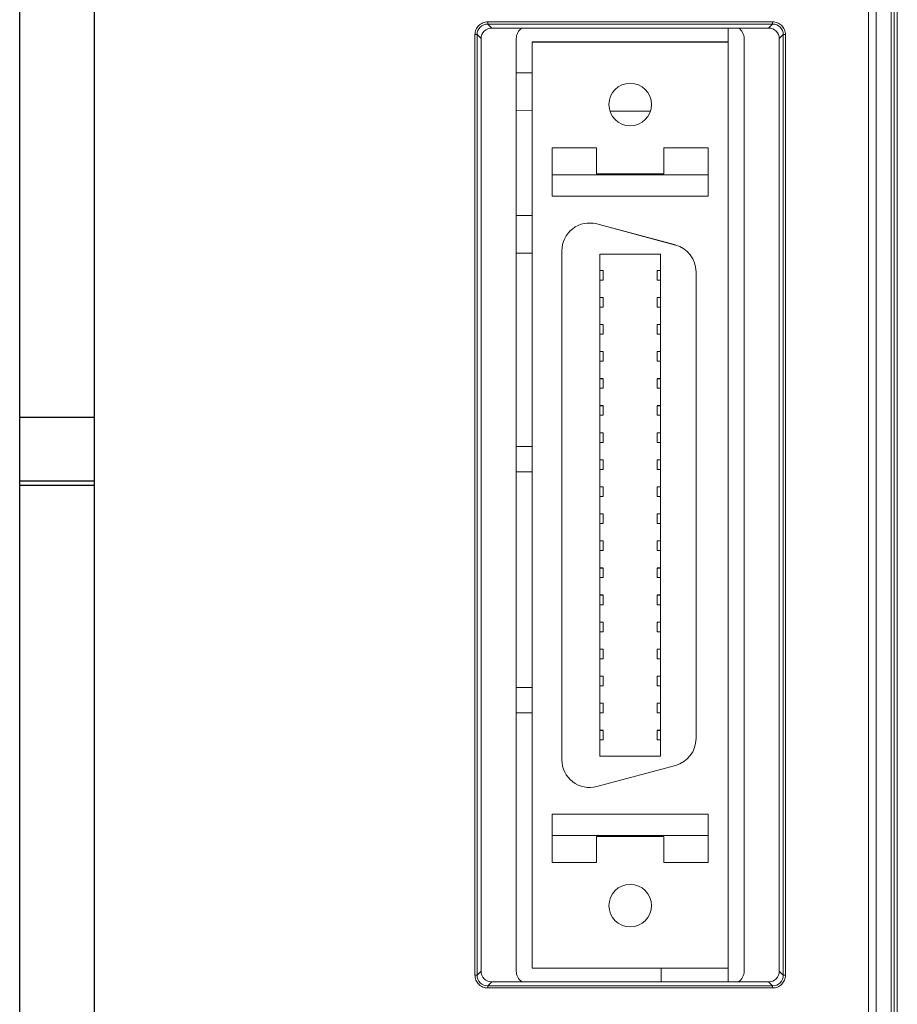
# Model space of a CAD drawing. Header units: millimetres. Extents: x -594 to 595, y -419 to 422.
# Tile 30 of 124: x -384 to -343, y 195 to 241. Entities that reach past the tile are written whole.
import ezdxf

# ---------------------------------------------------------------- set-up
doc = ezdxf.new("R2010")
doc.units = ezdxf.units.MM
doc.header["$MEASUREMENT"] = 0
doc.layers.add('layer 1', color=7, linetype='Continuous')

msp = doc.modelspace()

# ---------------------------------------------------------------- linework, layer by layer
at = {"layer": 'layer 1', "lineweight": 9}
for points in [[(-343.1827, 48.8568), (-343.1827, 48.8568), (-343.1827, 297.8562), (-343.1827, 297.8562)], [(-343.0403, 48.5136), (-343.0403, 48.5136), (-343.0403, 296.3518), (-343.0403, 296.3518)], [(-344.3898, 260.2332), (-344.3898, 260.2332), (-344.3898, 49.2109), (-344.3898, 49.2109)], [(-344.0363, 49.6982), (-344.0363, 49.6982), (-344.0363, 259.9441), (-344.0363, 259.9441)], [(-343.3291, 259.9441), (-343.3291, 259.9441), (-343.3291, 49.6982), (-343.3291, 49.6982)], [(-362.2717, 241.1964), (-362.2717, 241.1964), (-362.2717, 241.2963), (-362.2717, 241.2963)], [(-348.8937, 241.2963), (-348.8937, 241.2963), (-362.2717, 241.2963), (-362.2717, 241.2963)], [(-362.2717, 241.1964), (-362.2717, 241.1964), (-362.083, 241.0077), (-362.083, 241.0077)], [(-362.2717, 241.1964), (-362.2717, 241.1964), (-348.8937, 241.1964), (-348.8937, 241.1964)], [(-362.083, 241.0077), (-362.083, 241.0077), (-349.0824, 241.0077), (-349.0824, 241.0077)], [(-350.9827, 196.2277), (-350.9827, 196.2277), (-350.9827, 241.0077), (-350.9827, 241.0077)], [(-349.0824, 241.0077), (-349.0824, 241.0077), (-348.8937, 241.1964), (-348.8937, 241.1964)], [(-348.8937, 241.2963), (-348.8937, 241.2963), (-348.8937, 241.1964), (-348.8937, 241.1964)], [(-362.8713, 240.6967), (-362.8713, 240.6967), (-362.8713, 196.5387), (-362.8713, 196.5387)], [(-362.8713, 240.6967), (-362.8713, 240.6967), (-362.7714, 240.6967), (-362.7714, 240.6967)], [(-362.7714, 196.5387), (-362.7714, 196.5387), (-362.7714, 240.6967), (-362.7714, 240.6967)], [(-362.5827, 240.508), (-362.5827, 240.508), (-362.7714, 240.6967), (-362.7714, 240.6967)], [(-362.5827, 196.7274), (-362.5827, 196.7274), (-362.5827, 240.508), (-362.5827, 240.508)], [(-360.9327, 196.7274), (-360.9327, 196.7274), (-360.9327, 240.508), (-360.9327, 240.508)], [(-350.2327, 240.5081), (-350.2327, 240.5081), (-350.2327, 196.7274), (-350.2327, 196.7274)], [(-348.394, 240.6967), (-348.394, 240.6967), (-348.5827, 240.508), (-348.5827, 240.508)], [(-348.5827, 240.508), (-348.5827, 240.508), (-348.5827, 196.7274), (-348.5827, 196.7274)], [(-348.394, 240.6967), (-348.394, 240.6967), (-348.394, 196.5387), (-348.394, 196.5387)], [(-348.394, 240.6967), (-348.394, 240.6967), (-348.294, 240.6967), (-348.294, 240.6967)], [(-348.294, 196.5387), (-348.294, 196.5387), (-348.294, 240.6967), (-348.294, 240.6967)], [(-353.7327, 240.3555), (-353.7327, 240.3555), (-360.1827, 240.3555), (-360.1827, 240.3555)], [(-360.1827, 196.8703), (-360.1827, 196.8703), (-360.1827, 240.3502), (-360.1827, 240.3502)], [(-360.1827, 240.3502), (-360.1827, 240.3502), (-350.9827, 240.3502), (-350.9827, 240.3502)], [(-353.7327, 240.3555), (-353.7327, 240.3555), (-353.7327, 240.3652), (-353.7327, 240.3652)], [(-353.7327, 240.3652), (-353.7327, 240.3652), (-350.9827, 240.3652), (-350.9827, 240.3652)], [(-360.9327, 238.9109), (-360.9327, 238.9109), (-360.1827, 238.9054), (-360.1827, 238.9054)], [(-360.1827, 237.138), (-360.1827, 237.138), (-360.9327, 237.1434), (-360.9327, 237.1434)], [(-354.6408, 237.0979), (-354.6408, 237.0979), (-356.5296, 237.1115), (-356.5296, 237.1115)], [(-359.2427, 233.109), (-359.2427, 233.109), (-359.2427, 235.3801), (-359.2427, 235.3801)], [(-357.1577, 235.3801), (-357.1577, 235.3801), (-359.2427, 235.3801), (-359.2427, 235.3801)], [(-357.1577, 234.159), (-357.1577, 234.159), (-357.1577, 235.3801), (-357.1577, 235.3801)], [(-354.0077, 235.3801), (-354.0077, 235.3801), (-354.0077, 234.159), (-354.0077, 234.159)], [(-351.9227, 235.3801), (-351.9227, 235.3801), (-354.0077, 235.3801), (-354.0077, 235.3801)], [(-351.9227, 233.109), (-351.9227, 233.109), (-351.9227, 235.3801), (-351.9227, 235.3801)], [(-351.9227, 234.109), (-351.9227, 234.109), (-359.2427, 234.109), (-359.2427, 234.109)], [(-357.1577, 234.1652), (-357.1577, 234.1652), (-354.0077, 234.1652), (-354.0077, 234.1652)], [(-354.0077, 234.159), (-354.0077, 234.159), (-357.1577, 234.159), (-357.1577, 234.159)], [(-351.9227, 233.109), (-351.9227, 233.109), (-359.2427, 233.109), (-359.2427, 233.109)], [(-360.9327, 232.2071), (-360.9327, 232.2071), (-360.1827, 232.2017), (-360.1827, 232.2017)], [(-353.4562, 230.8245), (-353.4562, 230.8245), (-357.1562, 231.8159), (-357.1562, 231.8159)], [(-357.1562, 231.8091), (-357.1562, 231.8091), (-353.4562, 230.8177), (-353.4562, 230.8177)], [(-352.4927, 229.562), (-352.4927, 230.1504), (-352.8879, 230.6654), (-353.4562, 230.8177)], [(-360.1827, 230.4342), (-360.1827, 230.4342), (-360.9327, 230.4396), (-360.9327, 230.4396)], [(-358.7927, 230.5534), (-358.7927, 230.5534), (-358.7927, 206.6534), (-358.7927, 206.6534)], [(-357.0027, 230.3834), (-357.0027, 230.3834), (-357.0027, 206.8234), (-357.0027, 206.8234)], [(-357.0027, 230.3834), (-357.0027, 230.3834), (-354.1627, 230.3834), (-354.1627, 230.3834)], [(-354.1627, 230.3834), (-354.1627, 230.3834), (-354.1627, 206.8234), (-354.1627, 206.8234)], [(-356.8527, 229.6302), (-356.8527, 229.6302), (-357.0027, 229.6302), (-357.0027, 229.6302)], [(-357.0027, 229.6247), (-357.0027, 229.6247), (-356.8527, 229.6247), (-356.8527, 229.6247)], [(-356.8527, 229.6247), (-356.8527, 229.6247), (-356.8527, 229.1747), (-356.8527, 229.1747)], [(-354.3127, 229.6302), (-354.3127, 229.6302), (-354.1627, 229.6302), (-354.1627, 229.6302)], [(-354.3127, 229.6247), (-354.3127, 229.6247), (-354.3127, 229.1747), (-354.3127, 229.1747)], [(-354.3127, 229.6247), (-354.3127, 229.6247), (-354.1627, 229.6247), (-354.1627, 229.6247)], [(-352.4927, 207.6448), (-352.4927, 207.6448), (-352.4927, 229.562), (-352.4927, 229.562)], [(-356.8527, 229.1747), (-356.8527, 229.1747), (-357.0027, 229.1747), (-357.0027, 229.1747)], [(-354.1627, 229.1747), (-354.1627, 229.1747), (-354.3127, 229.1747), (-354.3127, 229.1747)], [(-356.8527, 228.3602), (-356.8527, 228.3602), (-357.0027, 228.3602), (-357.0027, 228.3602)], [(-354.3127, 228.3602), (-354.3127, 228.3602), (-354.1627, 228.3602), (-354.1627, 228.3602)], [(-357.0027, 228.3547), (-357.0027, 228.3547), (-356.8527, 228.3547), (-356.8527, 228.3547)], [(-356.8527, 227.9047), (-356.8527, 227.9047), (-357.0027, 227.9047), (-357.0027, 227.9047)], [(-356.8527, 228.3547), (-356.8527, 228.3547), (-356.8527, 227.9047), (-356.8527, 227.9047)], [(-354.3127, 227.9047), (-354.3127, 227.9047), (-354.3127, 228.3547), (-354.3127, 228.3547)], [(-354.3127, 228.3547), (-354.3127, 228.3547), (-354.1627, 228.3547), (-354.1627, 228.3547)], [(-354.1627, 227.9047), (-354.1627, 227.9047), (-354.3127, 227.9047), (-354.3127, 227.9047)], [(-357.0027, 227.0902), (-357.0027, 227.0902), (-356.8527, 227.0902), (-356.8527, 227.0902)], [(-357.0027, 227.0847), (-357.0027, 227.0847), (-356.8527, 227.0847), (-356.8527, 227.0847)], [(-356.8527, 227.0847), (-356.8527, 227.0847), (-356.8527, 226.6347), (-356.8527, 226.6347)], [(-354.3127, 227.0902), (-354.3127, 227.0902), (-354.1627, 227.0902), (-354.1627, 227.0902)], [(-354.3127, 226.6347), (-354.3127, 226.6347), (-354.3127, 227.0847), (-354.3127, 227.0847)], [(-354.3127, 227.0847), (-354.3127, 227.0847), (-354.1627, 227.0847), (-354.1627, 227.0847)], [(-356.8527, 226.6347), (-356.8527, 226.6347), (-357.0027, 226.6347), (-357.0027, 226.6347)], [(-354.1627, 226.6347), (-354.1627, 226.6347), (-354.3127, 226.6347), (-354.3127, 226.6347)], [(-357.0027, 225.8202), (-357.0027, 225.8202), (-356.8527, 225.8202), (-356.8527, 225.8202)], [(-357.0027, 225.8147), (-357.0027, 225.8147), (-356.8527, 225.8147), (-356.8527, 225.8147)], [(-356.8527, 225.8147), (-356.8527, 225.8147), (-356.8527, 225.3647), (-356.8527, 225.3647)], [(-354.3127, 225.8202), (-354.3127, 225.8202), (-354.1627, 225.8202), (-354.1627, 225.8202)], [(-354.3127, 225.3647), (-354.3127, 225.3647), (-354.3127, 225.8147), (-354.3127, 225.8147)], [(-354.3127, 225.8147), (-354.3127, 225.8147), (-354.1627, 225.8147), (-354.1627, 225.8147)], [(-356.8527, 225.3647), (-356.8527, 225.3647), (-357.0027, 225.3647), (-357.0027, 225.3647)], [(-354.1627, 225.3647), (-354.1627, 225.3647), (-354.3127, 225.3647), (-354.3127, 225.3647)], [(-357.0027, 224.5502), (-357.0027, 224.5502), (-356.8527, 224.5502), (-356.8527, 224.5502)], [(-357.0027, 224.5447), (-357.0027, 224.5447), (-356.8527, 224.5447), (-356.8527, 224.5447)], [(-356.8527, 224.5447), (-356.8527, 224.5447), (-356.8527, 224.0947), (-356.8527, 224.0947)], [(-354.3127, 224.5502), (-354.3127, 224.5502), (-354.1627, 224.5502), (-354.1627, 224.5502)], [(-354.3127, 224.0947), (-354.3127, 224.0947), (-354.3127, 224.5447), (-354.3127, 224.5447)], [(-354.3127, 224.5447), (-354.3127, 224.5447), (-354.1627, 224.5447), (-354.1627, 224.5447)], [(-356.8527, 224.0947), (-356.8527, 224.0947), (-357.0027, 224.0947), (-357.0027, 224.0947)], [(-354.1627, 224.0947), (-354.1627, 224.0947), (-354.3127, 224.0947), (-354.3127, 224.0947)], [(-357.0027, 223.2802), (-357.0027, 223.2802), (-356.8527, 223.2802), (-356.8527, 223.2802)], [(-357.0027, 223.2747), (-357.0027, 223.2747), (-356.8527, 223.2747), (-356.8527, 223.2747)], [(-356.8527, 223.2747), (-356.8527, 223.2747), (-356.8527, 222.8247), (-356.8527, 222.8247)], [(-354.3127, 223.2802), (-354.3127, 223.2802), (-354.1627, 223.2802), (-354.1627, 223.2802)], [(-354.3127, 222.8247), (-354.3127, 222.8247), (-354.3127, 223.2747), (-354.3127, 223.2747)], [(-354.3127, 223.2747), (-354.3127, 223.2747), (-354.1627, 223.2747), (-354.1627, 223.2747)], [(-356.8527, 222.8247), (-356.8527, 222.8247), (-357.0027, 222.8247), (-357.0027, 222.8247)], [(-354.1627, 222.8247), (-354.1627, 222.8247), (-354.3127, 222.8247), (-354.3127, 222.8247)], [(-357.0027, 222.0102), (-357.0027, 222.0102), (-356.8527, 222.0102), (-356.8527, 222.0102)], [(-357.0027, 222.0047), (-357.0027, 222.0047), (-356.8527, 222.0047), (-356.8527, 222.0047)], [(-356.8527, 222.0047), (-356.8527, 222.0047), (-356.8527, 221.5547), (-356.8527, 221.5547)], [(-354.3127, 222.0102), (-354.3127, 222.0102), (-354.1627, 222.0102), (-354.1627, 222.0102)], [(-354.3127, 221.5547), (-354.3127, 221.5547), (-354.3127, 222.0047), (-354.3127, 222.0047)], [(-354.3127, 222.0047), (-354.3127, 222.0047), (-354.1627, 222.0047), (-354.1627, 222.0047)], [(-356.8527, 221.5547), (-356.8527, 221.5547), (-357.0027, 221.5547), (-357.0027, 221.5547)], [(-354.1627, 221.5547), (-354.1627, 221.5547), (-354.3127, 221.5547), (-354.3127, 221.5547)], [(-360.9327, 221.3565), (-360.9327, 221.3565), (-360.1827, 221.3565), (-360.1827, 221.3565)], [(-357.0027, 220.7402), (-357.0027, 220.7402), (-356.8527, 220.7402), (-356.8527, 220.7402)], [(-357.0027, 220.7347), (-357.0027, 220.7347), (-356.8527, 220.7347), (-356.8527, 220.7347)], [(-356.8527, 220.7347), (-356.8527, 220.7347), (-356.8527, 220.2847), (-356.8527, 220.2847)], [(-354.3127, 220.7402), (-354.3127, 220.7402), (-354.1627, 220.7402), (-354.1627, 220.7402)], [(-354.3127, 220.2847), (-354.3127, 220.2847), (-354.3127, 220.7347), (-354.3127, 220.7347)], [(-354.3127, 220.7347), (-354.3127, 220.7347), (-354.1627, 220.7347), (-354.1627, 220.7347)], [(-360.1827, 220.166), (-360.1827, 220.166), (-360.9327, 220.166), (-360.9327, 220.166)], [(-356.8527, 220.2847), (-356.8527, 220.2847), (-357.0027, 220.2847), (-357.0027, 220.2847)], [(-354.1627, 220.2847), (-354.1627, 220.2847), (-354.3127, 220.2847), (-354.3127, 220.2847)], [(-357.0027, 219.4702), (-357.0027, 219.4702), (-356.8527, 219.4702), (-356.8527, 219.4702)], [(-357.0027, 219.4647), (-357.0027, 219.4647), (-356.8527, 219.4647), (-356.8527, 219.4647)], [(-356.8527, 219.4647), (-356.8527, 219.4647), (-356.8527, 219.0147), (-356.8527, 219.0147)], [(-354.3127, 219.4702), (-354.3127, 219.4702), (-354.1627, 219.4702), (-354.1627, 219.4702)], [(-354.3127, 219.0147), (-354.3127, 219.0147), (-354.3127, 219.4647), (-354.3127, 219.4647)], [(-354.3127, 219.4647), (-354.3127, 219.4647), (-354.1627, 219.4647), (-354.1627, 219.4647)], [(-356.8527, 219.0147), (-356.8527, 219.0147), (-357.0027, 219.0147), (-357.0027, 219.0147)], [(-354.1627, 219.0147), (-354.1627, 219.0147), (-354.3127, 219.0147), (-354.3127, 219.0147)], [(-357.0027, 218.2002), (-357.0027, 218.2002), (-356.8527, 218.2002), (-356.8527, 218.2002)], [(-357.0027, 218.1947), (-357.0027, 218.1947), (-356.8527, 218.1947), (-356.8527, 218.1947)], [(-356.8527, 218.1947), (-356.8527, 218.1947), (-356.8527, 217.7447), (-356.8527, 217.7447)], [(-354.3127, 218.2002), (-354.3127, 218.2002), (-354.1627, 218.2002), (-354.1627, 218.2002)], [(-354.3127, 217.7447), (-354.3127, 217.7447), (-354.3127, 218.1947), (-354.3127, 218.1947)], [(-354.3127, 218.1947), (-354.3127, 218.1947), (-354.1627, 218.1947), (-354.1627, 218.1947)], [(-356.8527, 217.7447), (-356.8527, 217.7447), (-357.0027, 217.7447), (-357.0027, 217.7447)], [(-354.1627, 217.7447), (-354.1627, 217.7447), (-354.3127, 217.7447), (-354.3127, 217.7447)], [(-357.0027, 216.9302), (-357.0027, 216.9302), (-356.8527, 216.9302), (-356.8527, 216.9302)], [(-357.0027, 216.9247), (-357.0027, 216.9247), (-356.8527, 216.9247), (-356.8527, 216.9247)], [(-356.8527, 216.9247), (-356.8527, 216.9247), (-356.8527, 216.4747), (-356.8527, 216.4747)], [(-354.3127, 216.9302), (-354.3127, 216.9302), (-354.1627, 216.9302), (-354.1627, 216.9302)], [(-354.3127, 216.4747), (-354.3127, 216.4747), (-354.3127, 216.9247), (-354.3127, 216.9247)], [(-354.3127, 216.9247), (-354.3127, 216.9247), (-354.1627, 216.9247), (-354.1627, 216.9247)], [(-356.8527, 216.4747), (-356.8527, 216.4747), (-357.0027, 216.4747), (-357.0027, 216.4747)], [(-354.1627, 216.4747), (-354.1627, 216.4747), (-354.3127, 216.4747), (-354.3127, 216.4747)], [(-357.0027, 215.6602), (-357.0027, 215.6602), (-356.8527, 215.6602), (-356.8527, 215.6602)], [(-357.0027, 215.6547), (-357.0027, 215.6547), (-356.8527, 215.6547), (-356.8527, 215.6547)], [(-356.8527, 215.6547), (-356.8527, 215.6547), (-356.8527, 215.2047), (-356.8527, 215.2047)], [(-354.3127, 215.6602), (-354.3127, 215.6602), (-354.1627, 215.6602), (-354.1627, 215.6602)], [(-354.3127, 215.2047), (-354.3127, 215.2047), (-354.3127, 215.6547), (-354.3127, 215.6547)], [(-354.3127, 215.6547), (-354.3127, 215.6547), (-354.1627, 215.6547), (-354.1627, 215.6547)], [(-356.8527, 215.2047), (-356.8527, 215.2047), (-357.0027, 215.2047), (-357.0027, 215.2047)], [(-354.1627, 215.2047), (-354.1627, 215.2047), (-354.3127, 215.2047), (-354.3127, 215.2047)], [(-357.0027, 214.3902), (-357.0027, 214.3902), (-356.8527, 214.3902), (-356.8527, 214.3902)], [(-357.0027, 214.3847), (-357.0027, 214.3847), (-356.8527, 214.3847), (-356.8527, 214.3847)], [(-356.8527, 214.3847), (-356.8527, 214.3847), (-356.8527, 213.9347), (-356.8527, 213.9347)], [(-354.3127, 214.3902), (-354.3127, 214.3902), (-354.1627, 214.3902), (-354.1627, 214.3902)], [(-354.3127, 213.9347), (-354.3127, 213.9347), (-354.3127, 214.3847), (-354.3127, 214.3847)], [(-354.3127, 214.3847), (-354.3127, 214.3847), (-354.1627, 214.3847), (-354.1627, 214.3847)], [(-356.8527, 213.9347), (-356.8527, 213.9347), (-357.0027, 213.9347), (-357.0027, 213.9347)], [(-354.1627, 213.9347), (-354.1627, 213.9347), (-354.3127, 213.9347), (-354.3127, 213.9347)], [(-357.0027, 213.1203), (-357.0027, 213.1203), (-356.8527, 213.1203), (-356.8527, 213.1203)], [(-357.0027, 213.1147), (-357.0027, 213.1147), (-356.8527, 213.1147), (-356.8527, 213.1147)], [(-356.8527, 213.1147), (-356.8527, 213.1147), (-356.8527, 212.6647), (-356.8527, 212.6647)], [(-354.3127, 213.1203), (-354.3127, 213.1203), (-354.1627, 213.1203), (-354.1627, 213.1203)], [(-354.3127, 212.6647), (-354.3127, 212.6647), (-354.3127, 213.1147), (-354.3127, 213.1147)], [(-354.3127, 213.1147), (-354.3127, 213.1147), (-354.1627, 213.1147), (-354.1627, 213.1147)], [(-356.8527, 212.6647), (-356.8527, 212.6647), (-357.0027, 212.6647), (-357.0027, 212.6647)], [(-354.1627, 212.6647), (-354.1627, 212.6647), (-354.3127, 212.6647), (-354.3127, 212.6647)], [(-357.0027, 211.8503), (-357.0027, 211.8503), (-356.8527, 211.8503), (-356.8527, 211.8503)], [(-357.0027, 211.8447), (-357.0027, 211.8447), (-356.8527, 211.8447), (-356.8527, 211.8447)], [(-356.8527, 211.8447), (-356.8527, 211.8447), (-356.8527, 211.3947), (-356.8527, 211.3947)], [(-354.3127, 211.8503), (-354.3127, 211.8503), (-354.1627, 211.8503), (-354.1627, 211.8503)], [(-354.3127, 211.3947), (-354.3127, 211.3947), (-354.3127, 211.8447), (-354.3127, 211.8447)], [(-354.3127, 211.8447), (-354.3127, 211.8447), (-354.1627, 211.8447), (-354.1627, 211.8447)], [(-356.8527, 211.3947), (-356.8527, 211.3947), (-357.0027, 211.3947), (-357.0027, 211.3947)], [(-354.1627, 211.3947), (-354.1627, 211.3947), (-354.3127, 211.3947), (-354.3127, 211.3947)], [(-357.0027, 210.5803), (-357.0027, 210.5803), (-356.8527, 210.5803), (-356.8527, 210.5803)], [(-357.0027, 210.5747), (-357.0027, 210.5747), (-356.8527, 210.5747), (-356.8527, 210.5747)], [(-356.8527, 210.5747), (-356.8527, 210.5747), (-356.8527, 210.1247), (-356.8527, 210.1247)], [(-354.3127, 210.5803), (-354.3127, 210.5803), (-354.1627, 210.5803), (-354.1627, 210.5803)], [(-354.3127, 210.1247), (-354.3127, 210.1247), (-354.3127, 210.5747), (-354.3127, 210.5747)], [(-354.3127, 210.5747), (-354.3127, 210.5747), (-354.1627, 210.5747), (-354.1627, 210.5747)], [(-360.9327, 210.047), (-360.9327, 210.047), (-360.1827, 210.047), (-360.1827, 210.047)], [(-356.8527, 210.1247), (-356.8527, 210.1247), (-357.0027, 210.1247), (-357.0027, 210.1247)], [(-354.1627, 210.1247), (-354.1627, 210.1247), (-354.3127, 210.1247), (-354.3127, 210.1247)], [(-357.0027, 209.3103), (-357.0027, 209.3103), (-356.8527, 209.3103), (-356.8527, 209.3103)], [(-357.0027, 209.3047), (-357.0027, 209.3047), (-356.8527, 209.3047), (-356.8527, 209.3047)], [(-356.8527, 209.3047), (-356.8527, 209.3047), (-356.8527, 208.8547), (-356.8527, 208.8547)], [(-354.3127, 209.3103), (-354.3127, 209.3103), (-354.1627, 209.3103), (-354.1627, 209.3103)], [(-354.3127, 208.8547), (-354.3127, 208.8547), (-354.3127, 209.3047), (-354.3127, 209.3047)], [(-354.3127, 209.3047), (-354.3127, 209.3047), (-354.1627, 209.3047), (-354.1627, 209.3047)], [(-360.9327, 208.8565), (-360.9327, 208.8565), (-360.1827, 208.8565), (-360.1827, 208.8565)], [(-356.8527, 208.8547), (-356.8527, 208.8547), (-357.0027, 208.8547), (-357.0027, 208.8547)], [(-354.1627, 208.8547), (-354.1627, 208.8547), (-354.3127, 208.8547), (-354.3127, 208.8547)], [(-357.0027, 208.0403), (-357.0027, 208.0403), (-356.8527, 208.0403), (-356.8527, 208.0403)], [(-357.0027, 208.0347), (-357.0027, 208.0347), (-356.8527, 208.0347), (-356.8527, 208.0347)], [(-356.8527, 208.0347), (-356.8527, 208.0347), (-356.8527, 207.5847), (-356.8527, 207.5847)], [(-354.3127, 208.0403), (-354.3127, 208.0403), (-354.1627, 208.0403), (-354.1627, 208.0403)], [(-354.3127, 207.5847), (-354.3127, 207.5847), (-354.3127, 208.0347), (-354.3127, 208.0347)], [(-354.3127, 208.0347), (-354.3127, 208.0347), (-354.1627, 208.0347), (-354.1627, 208.0347)], [(-356.8527, 207.5847), (-356.8527, 207.5847), (-357.0027, 207.5847), (-357.0027, 207.5847)], [(-354.1627, 207.5847), (-354.1627, 207.5847), (-354.3127, 207.5847), (-354.3127, 207.5847)], [(-353.4562, 206.3891), (-352.8879, 206.5414), (-352.4927, 207.0565), (-352.4927, 207.6448)], [(-357.0027, 206.8303), (-357.0027, 206.8303), (-354.1627, 206.8303), (-354.1627, 206.8303)], [(-357.0027, 206.8234), (-357.0027, 206.8234), (-354.1627, 206.8234), (-354.1627, 206.8234)], [(-353.4562, 206.3891), (-353.4562, 206.3891), (-357.1562, 205.3977), (-357.1562, 205.3977)], [(-359.2427, 204.1053), (-359.2427, 204.1053), (-351.9227, 204.1053), (-351.9227, 204.1053)], [(-359.2427, 201.8302), (-359.2427, 201.8302), (-359.2427, 204.099), (-359.2427, 204.099)], [(-359.2427, 204.099), (-359.2427, 204.099), (-351.9227, 204.099), (-351.9227, 204.099)], [(-351.9227, 201.8302), (-351.9227, 201.8302), (-351.9227, 204.099), (-351.9227, 204.099)], [(-351.9227, 203.099), (-351.9227, 203.099), (-359.2427, 203.099), (-359.2427, 203.099)], [(-357.1577, 201.8302), (-357.1577, 201.8302), (-357.1577, 203.0491), (-357.1577, 203.0491)], [(-354.0077, 203.0491), (-354.0077, 203.0491), (-357.1577, 203.0491), (-357.1577, 203.0491)], [(-354.0077, 203.0491), (-354.0077, 203.0491), (-354.0077, 201.8302), (-354.0077, 201.8302)], [(-359.2427, 201.8302), (-359.2427, 201.8302), (-357.1577, 201.8302), (-357.1577, 201.8302)], [(-354.0077, 201.8302), (-354.0077, 201.8302), (-351.9227, 201.8302), (-351.9227, 201.8302)], [(-362.7714, 196.5387), (-362.7714, 196.5387), (-362.8713, 196.5387), (-362.8713, 196.5387)], [(-362.7714, 196.5387), (-362.7714, 196.5387), (-362.5827, 196.7274), (-362.5827, 196.7274)], [(-350.9827, 196.8703), (-350.9827, 196.8703), (-360.1827, 196.8703), (-360.1827, 196.8703)], [(-354.1327, 196.8703), (-354.1327, 196.8703), (-354.1327, 196.2277), (-354.1327, 196.2277)], [(-348.5827, 196.7274), (-348.5827, 196.7274), (-348.394, 196.5387), (-348.394, 196.5387)], [(-348.294, 196.5387), (-348.294, 196.5387), (-348.394, 196.5387), (-348.394, 196.5387)], [(-362.083, 196.2277), (-362.083, 196.2277), (-362.2717, 196.039), (-362.2717, 196.039)], [(-362.2717, 195.9391), (-362.2717, 195.9391), (-362.2717, 196.039), (-362.2717, 196.039)], [(-348.8937, 196.039), (-348.8937, 196.039), (-362.2717, 196.039), (-362.2717, 196.039)], [(-349.0824, 196.2277), (-349.0824, 196.2277), (-362.083, 196.2277), (-362.083, 196.2277)], [(-348.8937, 196.039), (-348.8937, 196.039), (-349.0824, 196.2277), (-349.0824, 196.2277)], [(-348.8937, 196.039), (-348.8937, 196.039), (-348.8937, 195.9391), (-348.8937, 195.9391)], [(-362.2717, 195.9391), (-362.2717, 195.9391), (-348.8937, 195.9391), (-348.8937, 195.9391)]]:
    msp.add_open_spline(points, degree=3, dxfattribs=at)
at = {"layer": 'layer 1', "color": 252}
for points in [[(-380.7495, 219.7329), (-380.7495, 219.7329), (-380.7495, 243.7264), (-380.7495, 243.7264), (-380.7495, 243.7264), (-380.7495, 243.7264), (-384.2495, 247.2264), (-384.2495, 247.2264), (-384.2495, 247.2264), (-384.2495, 247.2264), (-384.2495, 219.7329), (-384.2495, 219.7329), (-384.2495, 219.7329), (-384.2495, 219.7329), (-380.7495, 219.7329), (-380.7495, 219.7329)], [(-380.7495, 222.7335), (-380.7495, 222.7335), (-384.2495, 222.7335), (-384.2495, 222.7335), (-384.2495, 222.7335), (-384.2495, 222.7335), (-384.2495, 169.2855), (-384.2495, 169.2855), (-384.2495, 169.2855), (-384.2495, 169.2855), (-380.7495, 169.2855), (-380.7495, 169.2855), (-380.7495, 169.2855), (-380.7495, 169.2855), (-380.7495, 222.7335), (-380.7495, 222.7335)], [(-380.7495, 219.5524), (-380.7495, 219.5524), (-384.2495, 219.5524), (-384.2495, 219.5524), (-384.2495, 219.5524), (-384.2495, 219.5524), (-384.2495, 89.062), (-384.2495, 89.062), (-384.2495, 89.062), (-384.2495, 89.062), (-380.7495, 89.062), (-380.7495, 89.062), (-380.7495, 89.062), (-380.7495, 89.062), (-380.7495, 219.5524), (-380.7495, 219.5524)]]:
    msp.add_open_spline(points, degree=3, knots=[0, 0, 0, 0, 0.2, 0.2, 0.2, 0.2, 0.4, 0.4, 0.4, 0.4, 0.6, 0.6, 0.6, 0.6, 1, 1, 1, 1], dxfattribs=at)
at = {"layer": 'layer 1', "lineweight": 9}
for points, knots in [([(-362.6957, 241.1207), (-362.7503, 241.0651), (-362.7956, 240.9988), (-362.8257, 240.9262), (-362.8257, 240.9262), (-362.8557, 240.8536), (-362.8704, 240.7747), (-362.8713, 240.6967)], [0, 0, 0, 0, 0.3333333, 0.3333333, 0.3333333, 0.3333333, 1, 1, 1, 1]), ([(-362.2717, 241.1964), (-362.3989, 241.1964), (-362.5306, 241.1418), (-362.6237, 241.0487), (-362.6237, 241.0487), (-362.7168, 240.9556), (-362.7714, 240.8239), (-362.7714, 240.6967)], [0, 0, 0, 0, 0.3333333, 0.3333333, 0.3333333, 0.3333333, 1, 1, 1, 1]), ([(-362.2717, 241.2963), (-362.3497, 241.2954), (-362.4286, 241.2807), (-362.5012, 241.2507), (-362.5012, 241.2507), (-362.5737, 241.2206), (-362.64, 241.1753), (-362.6957, 241.1207)], [0, 0, 0, 0, 0.3333333, 0.3333333, 0.3333333, 0.3333333, 1, 1, 1, 1]), ([(-362.083, 241.0077), (-362.2155, 241.0078), (-362.3426, 240.9551), (-362.4363, 240.8614), (-362.4363, 240.8614), (-362.5301, 240.7677), (-362.5827, 240.6405), (-362.5827, 240.508)], [0, 0, 0, 0, 0.3333333, 0.3333333, 0.3333333, 0.3333333, 1, 1, 1, 1]), ([(-360.6647, 241.0077), (-360.7459, 240.9538), (-360.8148, 240.8786), (-360.8615, 240.7916), (-360.8615, 240.7916), (-360.9082, 240.7045), (-360.9327, 240.6055), (-360.9327, 240.508)], [0, 0, 0, 0, 0.3333333, 0.3333333, 0.3333333, 0.3333333, 1, 1, 1, 1]), ([(-350.2327, 240.5081), (-350.2327, 240.6055), (-350.2572, 240.7045), (-350.3039, 240.7916), (-350.3039, 240.7916), (-350.3506, 240.8786), (-350.4195, 240.9538), (-350.5007, 241.0077)], [0, 0, 0, 0, 0.3333333, 0.3333333, 0.3333333, 0.3333333, 1, 1, 1, 1]), ([(-348.5827, 240.508), (-348.5826, 240.6405), (-348.6353, 240.7676), (-348.729, 240.8614), (-348.729, 240.8614), (-348.8227, 240.9551), (-348.9498, 241.0077), (-349.0824, 241.0077)], [0, 0, 0, 0, 0.3333333, 0.3333333, 0.3333333, 0.3333333, 1, 1, 1, 1]), ([(-348.4696, 241.1207), (-348.5253, 241.1753), (-348.5916, 241.2206), (-348.6642, 241.2507), (-348.6642, 241.2507), (-348.7368, 241.2807), (-348.8157, 241.2954), (-348.8937, 241.2963)], [0, 0, 0, 0, 0.3333333, 0.3333333, 0.3333333, 0.3333333, 1, 1, 1, 1]), ([(-348.3939, 240.6966), (-348.3939, 240.8292), (-348.4465, 240.9564), (-348.5402, 241.0501), (-348.5402, 241.0501), (-348.634, 241.1438), (-348.7611, 241.1965), (-348.8937, 241.1964)], [0, 0, 0, 0, 0.3333333, 0.3333333, 0.3333333, 0.3333333, 1, 1, 1, 1]), ([(-348.294, 240.6967), (-348.2949, 240.7747), (-348.3097, 240.8536), (-348.3397, 240.9262), (-348.3397, 240.9262), (-348.3697, 240.9988), (-348.4151, 241.065), (-348.4696, 241.1207)], [0, 0, 0, 0, 0.3333333, 0.3333333, 0.3333333, 0.3333333, 1, 1, 1, 1]), ([(-354.5827, 237.4152), (-354.5827, 237.9675), (-355.0304, 238.4152), (-355.5827, 238.4152), (-355.5827, 238.4152), (-356.135, 238.4152), (-356.5827, 237.9675), (-356.5827, 237.4152), (-356.5827, 237.4152), (-356.5827, 236.8629), (-356.135, 236.4152), (-355.5827, 236.4152), (-355.5827, 236.4152), (-355.0304, 236.4152), (-354.5827, 236.8629), (-354.5827, 237.4152)], [0, 0, 0, 0, 0.2, 0.2, 0.2, 0.2, 0.4, 0.4, 0.4, 0.4, 0.6, 0.6, 0.6, 0.6, 1, 1, 1, 1]), ([(-357.1562, 231.8091), (-357.5466, 231.9137), (-357.9634, 231.8308), (-358.2841, 231.5848), (-358.2841, 231.5848), (-358.6047, 231.3387), (-358.7927, 230.9576), (-358.7927, 230.5534)], [0, 0, 0, 0, 0.3333333, 0.3333333, 0.3333333, 0.3333333, 1, 1, 1, 1]), ([(-358.7927, 206.6534), (-358.7927, 206.2493), (-358.6047, 205.8681), (-358.2841, 205.6221), (-358.2841, 205.6221), (-357.9634, 205.376), (-357.5466, 205.2931), (-357.1562, 205.3977)], [0, 0, 0, 0, 0.3333333, 0.3333333, 0.3333333, 0.3333333, 1, 1, 1, 1]), ([(-354.5827, 199.8053), (-354.5827, 200.3575), (-355.0304, 200.8053), (-355.5827, 200.8053), (-355.5827, 200.8053), (-356.135, 200.8053), (-356.5827, 200.3575), (-356.5827, 199.8053), (-356.5827, 199.8053), (-356.5827, 199.253), (-356.135, 198.8053), (-355.5827, 198.8053), (-355.5827, 198.8053), (-355.0304, 198.8053), (-354.5827, 199.253), (-354.5827, 199.8053)], [0, 0, 0, 0, 0.2, 0.2, 0.2, 0.2, 0.4, 0.4, 0.4, 0.4, 0.6, 0.6, 0.6, 0.6, 1, 1, 1, 1]), ([(-362.8713, 196.5387), (-362.8704, 196.4607), (-362.8557, 196.3818), (-362.8257, 196.3093), (-362.8257, 196.3093), (-362.7956, 196.2367), (-362.7503, 196.1704), (-362.6957, 196.1147)], [0, 0, 0, 0, 0.3333333, 0.3333333, 0.3333333, 0.3333333, 1, 1, 1, 1]), ([(-362.7714, 196.5387), (-362.7714, 196.4062), (-362.7188, 196.279), (-362.6251, 196.1853), (-362.6251, 196.1853), (-362.5313, 196.0915), (-362.4042, 196.0389), (-362.2716, 196.039)], [0, 0, 0, 0, 0.3333333, 0.3333333, 0.3333333, 0.3333333, 1, 1, 1, 1]), ([(-362.5827, 196.7275), (-362.5827, 196.5949), (-362.5301, 196.4678), (-362.4364, 196.3741), (-362.4364, 196.3741), (-362.3427, 196.2803), (-362.2155, 196.2277), (-362.083, 196.2277)], [0, 0, 0, 0, 0.3333333, 0.3333333, 0.3333333, 0.3333333, 1, 1, 1, 1]), ([(-360.9327, 196.7274), (-360.9327, 196.6299), (-360.9082, 196.5309), (-360.8615, 196.4439), (-360.8615, 196.4439), (-360.8148, 196.3568), (-360.7459, 196.2816), (-360.6647, 196.2277)], [0, 0, 0, 0, 0.3333333, 0.3333333, 0.3333333, 0.3333333, 1, 1, 1, 1]), ([(-350.5007, 196.2277), (-350.4195, 196.2816), (-350.3506, 196.3568), (-350.3039, 196.4439), (-350.3039, 196.4439), (-350.2572, 196.5309), (-350.2327, 196.6299), (-350.2327, 196.7274)], [0, 0, 0, 0, 0.3333333, 0.3333333, 0.3333333, 0.3333333, 1, 1, 1, 1]), ([(-349.0824, 196.2277), (-348.9499, 196.2277), (-348.8227, 196.2803), (-348.729, 196.374), (-348.729, 196.374), (-348.6353, 196.4678), (-348.5827, 196.5949), (-348.5827, 196.7274)], [0, 0, 0, 0, 0.3333333, 0.3333333, 0.3333333, 0.3333333, 1, 1, 1, 1]), ([(-348.8937, 196.039), (-348.7664, 196.039), (-348.6348, 196.0936), (-348.5417, 196.1867), (-348.5417, 196.1867), (-348.4486, 196.2798), (-348.394, 196.4115), (-348.394, 196.5387)], [0, 0, 0, 0, 0.3333333, 0.3333333, 0.3333333, 0.3333333, 1, 1, 1, 1]), ([(-348.4696, 196.1147), (-348.415, 196.1704), (-348.3697, 196.2367), (-348.3397, 196.3093), (-348.3397, 196.3093), (-348.3097, 196.3818), (-348.295, 196.4607), (-348.294, 196.5387)], [0, 0, 0, 0, 0.3333333, 0.3333333, 0.3333333, 0.3333333, 1, 1, 1, 1]), ([(-362.6957, 196.1147), (-362.64, 196.0601), (-362.5738, 196.0148), (-362.5012, 195.9848), (-362.5012, 195.9848), (-362.4286, 195.9547), (-362.3497, 195.94), (-362.2717, 195.9391)], [0, 0, 0, 0, 0.3333333, 0.3333333, 0.3333333, 0.3333333, 1, 1, 1, 1]), ([(-348.8937, 195.9391), (-348.8157, 195.94), (-348.7368, 195.9547), (-348.6642, 195.9848), (-348.6642, 195.9848), (-348.5916, 196.0148), (-348.5254, 196.0601), (-348.4696, 196.1147)], [0, 0, 0, 0, 0.3333333, 0.3333333, 0.3333333, 0.3333333, 1, 1, 1, 1])]:
    msp.add_open_spline(points, degree=3, knots=knots, dxfattribs=at)

doc.saveas('drawing.dxf')
